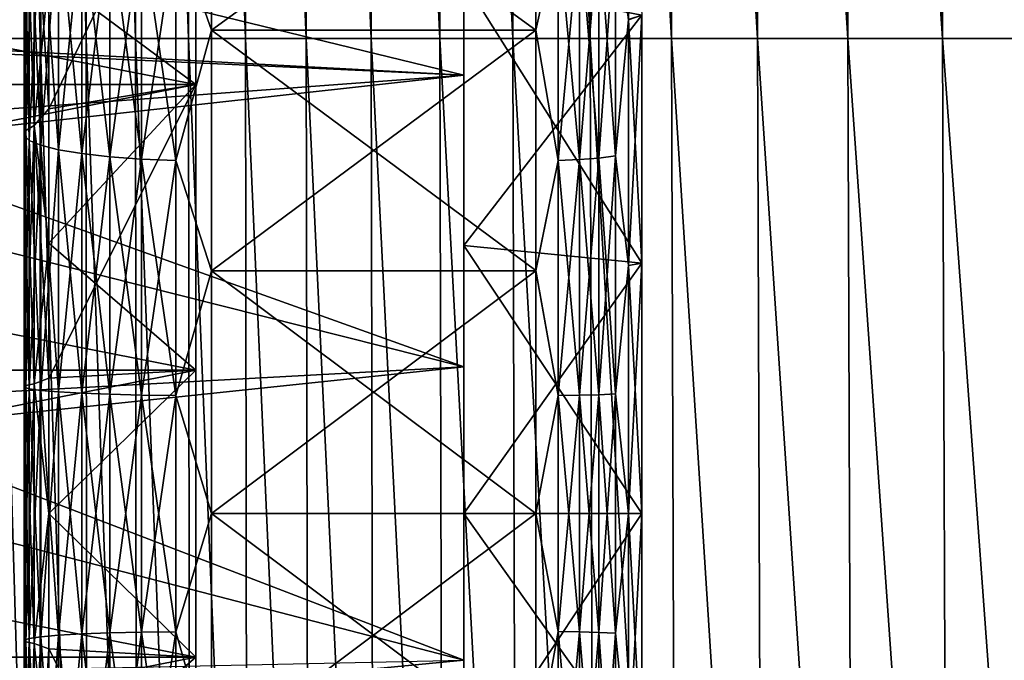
# Model space of a CAD drawing. Header units: metres. Extents: x -36 to 82, y -104 to 104.
# Tile 44 of 245: x -14.35 to -10.68, y -77.05 to -74.66. Entities that reach past the tile are written whole.
import ezdxf

# ---------------------------------------------------------------- set-up
doc = ezdxf.new("R2010")
doc.units = ezdxf.units.M
doc.layers.add('solid_FIT-SHOWER-153_SW0001', color=7, linetype='CONTINUOUS')

msp = doc.modelspace()

# ---------------------------------------------------------------- linework, layer by layer
at = {"layer": 'solid_FIT-SHOWER-153_SW0001'}
for points in [[(-14.693891, -85.322571, 16.90811), (14.69385, -85.322571, 16.90811), (14.69363, -42.661285, 16.90811)], [(-14.693668, -42.661289, 16.90811), (-14.693891, -85.322571, 16.90811), (14.69363, -42.661285, 16.90811)], [(-14.415871, -69.388969, -15.563392), (-14.27512, -74.72699, -15.538101), (-14.433475, -74.72699, -15.116318)], [(-14.415871, -69.388969, -15.563392), (-14.258373, -69.388969, -15.97456), (-14.27512, -74.72699, -15.538101)], [(-14.258373, -69.388969, -15.97456), (-14.10381, -74.72699, -15.933446), (-14.27512, -74.72699, -15.538101)], [(-14.258373, -69.388969, -15.97456), (-14.088142, -69.388969, -16.359228), (-14.10381, -74.72699, -15.933446)], [(-14.088142, -69.388969, -16.359228), (-13.919168, -74.72699, -16.303253), (-14.10381, -74.72699, -15.933446)], [(-14.088142, -69.388969, -16.359228), (-13.904785, -69.388969, -16.718342), (-13.919168, -74.72699, -16.303253)], [(-13.904785, -69.388969, -16.718342), (-13.720819, -74.72699, -16.648424), (-13.919168, -74.72699, -16.303253)], [(-13.904785, -69.388969, -16.718342), (-13.70791, -69.388969, -17.052851), (-13.720819, -74.72699, -16.648424)], [(-13.70791, -69.388969, -17.052851), (-13.508391, -74.72699, -16.96986), (-13.720819, -74.72699, -16.648424)], [(-13.70791, -69.388969, -17.052851), (-13.497123, -69.388969, -17.363703), (-13.508391, -74.72699, -16.96986)], [(-13.497123, -69.388969, -17.363703), (-13.281508, -74.72699, -17.268461), (-13.508391, -74.72699, -16.96986)], [(-13.497123, -69.388969, -17.363703), (-13.272034, -69.388969, -17.651844), (-13.281508, -74.72699, -17.268461)], [(-13.272034, -69.388969, -17.651844), (-13.039799, -74.72699, -17.545132), (-13.281508, -74.72699, -17.268461)], [(-13.272034, -69.388969, -17.651844), (-13.032249, -69.388969, -17.918222), (-13.039799, -74.72699, -17.545132)], [(-13.032249, -69.388969, -17.918222), (-12.782888, -74.72699, -17.80077), (-13.039799, -74.72699, -17.545132)], [(-13.032249, -69.388969, -17.918222), (-12.777379, -69.388969, -18.163788), (-12.782888, -74.72699, -17.80077)], [(-12.777379, -69.388969, -18.163788), (-12.510404, -74.72699, -18.036282), (-12.782888, -74.72699, -17.80077)], [(-12.777379, -69.388969, -18.163788), (-12.50703, -69.388969, -18.389484), (-12.510404, -74.72699, -18.036282)], [(-12.50703, -69.388969, -18.389484), (-12.221994, -74.72699, -18.252562), (-12.510404, -74.72699, -18.036282)], [(-12.50703, -69.388969, -18.389484), (-12.220849, -69.388969, -18.596258), (-12.221994, -74.72699, -18.252562)], [(-12.220849, -69.388969, -18.596258), (-11.917501, -74.72699, -18.450499), (-12.221994, -74.72699, -18.252562)], [(-12.220849, -69.388969, -18.596258), (-11.918656, -69.388969, -18.785013), (-11.917501, -74.72699, -18.450499)], [(-11.918656, -69.388969, -18.785013), (-11.59686, -74.72699, -18.63097), (-11.917501, -74.72699, -18.450499)], [(-11.918656, -69.388969, -18.785013), (-11.600327, -69.388969, -18.95665), (-11.59686, -74.72699, -18.63097)], [(-11.600327, -69.388969, -18.95665), (-11.260005, -74.72699, -18.794853), (-11.59686, -74.72699, -18.63097)], [(-11.600327, -69.388969, -18.95665), (-11.265735, -69.388969, -19.11207), (-11.260005, -74.72699, -18.794853)], [(-11.265735, -69.388969, -19.11207), (-10.906871, -74.72699, -18.943026), (-11.260005, -74.72699, -18.794853)], [(-11.265735, -69.388969, -19.11207), (-10.914754, -69.388969, -19.252172), (-10.906871, -74.72699, -18.943026)], [(-10.914754, -69.388969, -19.252172), (-10.537395, -74.72699, -19.076365), (-10.906871, -74.72699, -18.943026)], [(-10.914754, -69.388969, -19.252172), (-10.54726, -69.388969, -19.377853), (-10.537395, -74.72699, -19.076365)], [(-12.693747, -70.750435, 9.95946), (-12.693747, -81.277435, 10.460607), (-12.693747, -71.722557, 10.460602)], [(-12.693747, -76.500008, 10.2), (-12.693747, -81.277435, 10.460607), (-12.693747, -70.750435, 9.95946)], [(-12.693747, -75.499863, 10.150775), (-12.693747, -76.500008, 10.2), (-12.693747, -70.750435, 9.95946)], [(-12.693747, -74.510429, 10.003991), (-12.693747, -75.499863, 10.150775), (-12.693747, -70.750435, 9.95946)], [(-12.693747, -71.722557, 10.460602), (-12.693747, -81.277435, 10.460607), (-12.693747, -80.261436, 10.867451)], [(-12.693747, -71.722557, 10.460602), (-12.693747, -80.261436, 10.867451), (-12.693747, -72.738548, 10.867447)], [(-12.693747, -81.277443, -10.460602), (-12.693747, -71.722565, -10.460607), (-12.693747, -72.738564, -10.867451)], [(-12.693747, -82.249565, -9.95946), (-12.693747, -71.722565, -10.460607), (-12.693747, -81.277443, -10.460602)], [(-12.693747, -76.499992, -10.2), (-12.693747, -71.722565, -10.460607), (-12.693747, -82.249565, -9.95946)], [(-12.693747, -75.499847, -10.150774), (-12.693747, -74.510414, -10.003988), (-12.693747, -71.722565, -10.460607)], [(-12.693747, -76.499992, -10.2), (-12.693747, -75.499847, -10.150774), (-12.693747, -71.722565, -10.460607)], [(-12.693747, -72.738548, 10.867447), (-12.693747, -80.261436, 10.867451), (-12.693747, -79.210709, 11.175907)], [(-12.693747, -72.738548, 10.867447), (-12.693747, -79.210709, 11.175907), (-12.693747, -73.789276, 11.175904)], [(-12.693747, -80.261452, -10.867447), (-12.693747, -72.738564, -10.867451), (-12.693747, -73.789291, -11.175907)], [(-12.693747, -81.277443, -10.460602), (-12.693747, -72.738564, -10.867451), (-12.693747, -80.261452, -10.867447)], [(-12.127429, -74.288025, -9.117874), (-12.078277, -73.756966, -9.043134), (-12.078277, -74.656548, -9.268451)], [(-12.078277, -74.656548, -9.268451), (-12.078277, -73.756966, -9.043134), (-12.029036, -74.639755, -9.352071)], [(-12.693747, -73.789276, 11.175904), (-12.693747, -74.863312, 11.382843), (-15.695884, -74.132462, 11.253655)], [(-15.242469, -74.004166, -11.225899), (-15.22063, -74.727791, -11.362626), (-12.693747, -73.789291, -11.175907)], [(-15.22063, -74.727791, -11.362626), (-12.693747, -74.863319, -11.382845), (-12.693747, -73.789291, -11.175907)], [(-12.693747, -73.789276, 11.175904), (-12.693747, -79.210709, 11.175907), (-12.693747, -78.136681, 11.382845)], [(-12.693747, -73.789276, 11.175904), (-12.693747, -78.136681, 11.382845), (-12.693747, -74.863312, 11.382843)], [(-12.693747, -79.210724, -11.175904), (-12.693747, -73.789291, -11.175907), (-12.693747, -74.863319, -11.382845)], [(-12.693747, -80.261452, -10.867447), (-12.693747, -73.789291, -11.175907), (-12.693747, -79.210724, -11.175904)], [(-13.768488, -74.316246, -9.001551), (-13.636012, -73.814865, -8.851698), (-13.636012, -74.695412, -9.072264)], [(-13.768488, -74.316246, 9.001551), (-13.636012, -74.695412, 9.072264), (-13.636012, -73.814865, 8.851698)], [(-12.424686, -74.695282, 9.072238), (-12.424686, -73.814751, 8.851662), (-13.636012, -73.814865, 8.851698)], [(-13.636012, -74.695412, -9.072264), (-13.636012, -73.814865, -8.851698), (-12.424686, -73.815041, -8.851751)], [(-12.424686, -74.695282, 9.072238), (-13.636012, -73.814865, 8.851698), (-13.636012, -74.695412, 9.072264)], [(-13.636012, -74.695412, -9.072264), (-12.424686, -73.815041, -8.851751), (-12.424686, -74.695587, -9.072297)], [(-12.341768, -74.317184, 8.997701), (-12.424686, -73.814751, 8.851662), (-12.424686, -74.695282, 9.072238)], [(-12.341768, -74.317184, -8.997701), (-12.424686, -74.695587, -9.072297), (-12.424686, -73.815041, -8.851751)], [(-19.116396, -73.848152, -10.932987), (-13.693747, -73.848152, -10.932987), (-13.693747, -74.898781, -11.135466)], [(-19.116396, -74.898781, -11.135466), (-19.116396, -73.848152, -10.932987), (-13.693747, -74.898781, -11.135466)], [(-19.116396, -74.898781, 11.135466), (-13.693747, -74.898781, 11.135466), (-13.693747, -73.848152, 10.932987)], [(-19.116396, -73.848152, 10.932987), (-19.116396, -74.898781, 11.135466), (-13.693747, -73.848152, 10.932987)], [(-13.693747, -73.848152, 10.932987), (-13.693747, -74.898781, 11.135466), (-14.242229, -74.49057, 10.102088)], [(-13.693747, -73.848152, -10.932987), (-14.242229, -74.49057, -10.102088), (-14.242229, -74.988678, -10.188519)], [(-13.693747, -74.898781, -11.135466), (-13.693747, -73.848152, -10.932987), (-14.242229, -74.988678, -10.188519)], [(-14.297119, -74.099953, 9.89312), (-14.297119, -75.051224, 10.076462), (-14.328734, -74.130463, 9.767363)], [(-14.297119, -74.099953, -9.89312), (-14.328734, -74.130463, -9.767363), (-14.328734, -75.069641, -9.948374)], [(-14.297119, -75.051224, -10.076462), (-14.297119, -74.099953, -9.89312), (-14.328734, -75.069641, -9.948374)], [(-14.242229, -74.988678, 10.188519), (-14.297119, -75.051224, 10.076462), (-14.297119, -74.099953, 9.89312)], [(-14.242229, -74.49057, 10.102088), (-14.242229, -74.988678, 10.188519), (-14.297119, -74.099953, 9.89312)], [(-14.242229, -74.49057, -10.102088), (-14.297119, -74.099953, -9.89312), (-14.297119, -75.051224, -10.076462)], [(-12.693747, -74.863312, 11.382843), (-15.695909, -74.725471, 11.362265), (-15.695884, -74.132462, 11.253655)], [(-14.328734, -74.130463, 9.767363), (-14.328734, -75.069641, 9.948374), (-14.335262, -74.161835, 9.638062)], [(-14.328734, -74.130463, -9.767363), (-14.335262, -74.161835, -9.638062), (-14.335262, -75.088577, -9.816677)], [(-14.328734, -75.069641, -9.948374), (-14.328734, -74.130463, -9.767363), (-14.335262, -75.088577, -9.816677)], [(-14.297119, -75.051224, 10.076462), (-14.328734, -75.069641, 9.948374), (-14.328734, -74.130463, 9.767363)], [(-14.335262, -74.161835, 9.638062), (-14.335262, -75.088577, 9.816677), (-14.316468, -74.192924, 9.509901)], [(-14.328734, -75.069641, 9.948374), (-14.335262, -75.088577, 9.816677), (-14.335262, -74.161835, 9.638062)], [(-14.335262, -74.161835, -9.638062), (-14.316468, -74.192924, -9.509901), (-14.316468, -75.107346, -9.686141)], [(-14.335262, -75.088577, -9.816677), (-14.335262, -74.161835, -9.638062), (-14.316468, -75.107346, -9.686141)], [(-14.335262, -75.088577, 9.816677), (-14.316468, -75.107346, 9.686141), (-14.316468, -74.192924, 9.509901)], [(-14.316468, -74.192924, 9.509901), (-14.316468, -75.107346, 9.686141), (-14.27303, -74.22261, 9.387521)], [(-14.316468, -74.192924, -9.509901), (-14.27303, -74.22261, -9.387521), (-14.27303, -75.125267, -9.561493)], [(-14.316468, -75.107346, -9.686141), (-14.316468, -74.192924, -9.509901), (-14.27303, -75.125267, -9.561493)], [(-14.316468, -75.107346, 9.686141), (-14.27303, -75.125267, 9.561493), (-14.27303, -74.22261, 9.387521)], [(-14.27303, -74.22261, 9.387521), (-14.27303, -75.125267, 9.561493), (-14.206524, -74.249825, 9.275353)], [(-14.27303, -74.22261, -9.387521), (-14.206524, -74.249825, -9.275353), (-14.206524, -75.141693, -9.447247)], [(-14.27303, -75.125267, -9.561493), (-14.27303, -74.22261, -9.387521), (-14.206524, -75.141693, -9.447247)], [(-14.27303, -75.125267, 9.561493), (-14.206524, -75.141693, 9.447247), (-14.206524, -74.249825, 9.275353)], [(-14.206524, -74.249825, 9.275353), (-14.206524, -75.141693, 9.447247), (-14.119356, -74.273575, 9.17746)], [(-14.206524, -74.249825, -9.275353), (-14.119356, -74.273575, -9.17746), (-14.119356, -75.156029, -9.347539)], [(-14.206524, -75.141693, -9.447247), (-14.206524, -74.249825, -9.275353), (-14.119356, -75.156029, -9.347539)], [(-14.206524, -75.141693, 9.447247), (-14.119356, -75.156029, 9.347539), (-14.119356, -74.273575, 9.17746)], [(-14.119356, -74.273575, 9.17746), (-14.119356, -75.156029, 9.347539), (-14.014685, -74.292999, 9.097387)], [(-14.119356, -74.273575, -9.17746), (-14.014685, -74.292999, -9.097387), (-14.014685, -75.167755, -9.265983)], [(-14.119356, -75.156029, -9.347539), (-14.119356, -74.273575, -9.17746), (-14.014685, -75.167755, -9.265983)], [(-12.127429, -74.288025, -9.117874), (-12.127429, -75.164749, -9.286849), (-12.18964, -74.301231, -9.063449)], [(-12.127429, -74.288025, 9.117874), (-12.18964, -74.301231, 9.063449), (-12.18964, -75.172722, 9.231415)], [(-12.127429, -75.164749, 9.286849), (-12.127429, -74.288025, 9.117874), (-12.18964, -75.172722, 9.231415)], [(-12.127429, -74.288025, -9.117874), (-12.078277, -74.656548, -9.268451), (-12.127429, -75.164749, -9.286849)], [(-12.078277, -74.656281, 9.268397), (-12.127429, -74.288025, 9.117874), (-12.127429, -75.164749, 9.286849)], [(-14.119356, -75.156029, 9.347539), (-14.014685, -75.167755, 9.265983), (-14.014685, -74.292999, 9.097387)], [(-14.014685, -74.292999, 9.097387), (-14.014685, -75.167755, 9.265983), (-13.896299, -74.307396, 9.038034)], [(-14.014685, -74.292999, -9.097387), (-13.896299, -74.307396, -9.038034), (-13.896299, -75.176445, -9.205529)], [(-14.014685, -75.167755, -9.265983), (-14.014685, -74.292999, -9.097387), (-13.896299, -75.176445, -9.205529)], [(-14.014685, -75.167755, 9.265983), (-13.896299, -75.176445, 9.205529), (-13.896299, -74.307396, 9.038034)], [(-13.896299, -74.307396, 9.038034), (-13.896299, -75.176445, 9.205529), (-13.768488, -74.316246, 9.001551)], [(-13.896299, -74.307396, -9.038034), (-13.768488, -74.316246, -9.001551), (-13.768488, -75.181786, -9.168369)], [(-13.896299, -75.176445, -9.205529), (-13.896299, -74.307396, -9.038034), (-13.768488, -75.181786, -9.168369)], [(-13.896299, -75.176445, 9.205529), (-13.768488, -75.181786, 9.168369), (-13.768488, -74.316246, 9.001551)], [(-13.768488, -75.181786, -9.168369), (-13.768488, -74.316246, -9.001551), (-13.636012, -74.695412, -9.072264)], [(-13.768488, -74.316246, 9.001551), (-13.768488, -75.181786, 9.168369), (-13.636012, -74.695412, 9.072264)], [(-12.341768, -74.317184, -8.997701), (-12.341768, -75.18235, -9.164449), (-12.424686, -74.695587, -9.072297)], [(-12.341768, -75.18235, 9.164449), (-12.341768, -74.317184, 8.997701), (-12.424686, -74.695282, 9.072238)], [(-12.262145, -74.311096, -9.022798), (-12.262145, -75.178673, -9.190011), (-12.341768, -74.317184, -8.997701)], [(-12.262145, -74.311096, 9.022798), (-12.341768, -74.317184, 8.997701), (-12.341768, -75.18235, 9.164449)], [(-12.262145, -75.178673, 9.190011), (-12.262145, -74.311096, 9.022798), (-12.341768, -75.18235, 9.164449)], [(-12.262145, -75.178673, -9.190011), (-12.341768, -75.18235, -9.164449), (-12.341768, -74.317184, -8.997701)], [(-12.18964, -74.301231, -9.063449), (-12.18964, -75.172722, -9.231415), (-12.262145, -74.311096, -9.022798)], [(-12.18964, -74.301231, 9.063449), (-12.262145, -74.311096, 9.022798), (-12.262145, -75.178673, 9.190011)], [(-12.18964, -75.172722, 9.231415), (-12.18964, -74.301231, 9.063449), (-12.262145, -75.178673, 9.190011)], [(-12.18964, -75.172722, -9.231415), (-12.262145, -75.178673, -9.190011), (-12.262145, -74.311096, -9.022798)], [(-12.127429, -75.164749, -9.286849), (-12.18964, -75.172722, -9.231415), (-12.18964, -74.301231, -9.063449)], [(-14.242229, -74.988678, -10.188519), (-14.242229, -74.49057, -10.102088), (-14.297119, -75.051224, -10.076462)], [(-13.693747, -74.898781, 11.135466), (-14.242229, -74.988678, 10.188519), (-14.242229, -74.49057, 10.102088)], [(-12.029036, -74.639755, -9.352071), (-12.693747, -74.510414, -10.003988), (-12.693747, -75.499847, -10.150774)], [(-12.029036, -75.565376, 9.489373), (-12.693747, -75.499863, 10.150775), (-12.693747, -74.510429, 10.003991)], [(-12.029036, -74.639755, 9.352071), (-12.029036, -75.565376, 9.489373), (-12.693747, -74.510429, 10.003991)], [(-12.029036, -75.565376, -9.489373), (-12.029036, -74.639755, -9.352071), (-12.693747, -75.499847, -10.150774)], [(-12.078277, -75.573608, 9.404483), (-12.078277, -74.656281, 9.268397), (-12.127429, -75.164749, 9.286849)], [(-12.078277, -74.656548, -9.268451), (-12.029036, -74.639755, -9.352071), (-12.029036, -75.565376, -9.489373)], [(-12.078277, -75.573608, 9.404483), (-12.029036, -75.565376, 9.489373), (-12.029036, -74.639755, 9.352071)], [(-12.078277, -75.573608, 9.404483), (-12.029036, -74.639755, 9.352071), (-12.078277, -74.656281, 9.268397)], [(-12.127429, -75.164749, -9.286849), (-12.078277, -74.656548, -9.268451), (-12.078277, -75.573883, -9.40451)], [(-12.078277, -75.573883, -9.40451), (-12.078277, -74.656548, -9.268451), (-12.029036, -75.565376, -9.489373)], [(-12.693747, -74.863312, 11.382843), (-15.695935, -75.196152, 11.425847), (-15.695909, -74.725471, 11.362265)], [(-15.22063, -74.727791, -11.362626), (-15.212485, -75.049995, -11.40822), (-12.693747, -74.863319, -11.382845)], [(-14.433475, -74.72699, -15.116318), (-14.273381, -80.06501, -15.136359), (-14.433037, -80.06501, -14.709939)], [(-14.433475, -74.72699, -15.116318), (-14.27512, -74.72699, -15.538101), (-14.273381, -80.06501, -15.136359)], [(-14.27512, -74.72699, -15.538101), (-14.100663, -80.06501, -15.53681), (-14.273381, -80.06501, -15.136359)], [(-14.27512, -74.72699, -15.538101), (-14.10381, -74.72699, -15.933446), (-14.100663, -80.06501, -15.53681)], [(-14.10381, -74.72699, -15.933446), (-13.914526, -80.06501, -15.912128), (-14.100663, -80.06501, -15.53681)], [(-14.10381, -74.72699, -15.933446), (-13.919168, -74.72699, -16.303253), (-13.914526, -80.06501, -15.912128)], [(-13.919168, -74.72699, -16.303253), (-13.714619, -80.06501, -16.263159), (-13.914526, -80.06501, -15.912128)], [(-13.919168, -74.72699, -16.303253), (-13.720819, -74.72699, -16.648424), (-13.714619, -80.06501, -16.263159)], [(-13.768488, -75.181786, -9.168369), (-13.636012, -74.695412, -9.072264), (-13.636012, -75.593338, -9.205459)], [(-13.768488, -75.181786, 9.168369), (-13.636012, -75.593338, 9.205459), (-13.636012, -74.695412, 9.072264)], [(-13.720819, -74.72699, -16.648424), (-13.500591, -80.06501, -16.590742), (-13.714619, -80.06501, -16.263159)], [(-13.720819, -74.72699, -16.648424), (-13.508391, -74.72699, -16.96986), (-13.500591, -80.06501, -16.590742)], [(-12.424686, -75.593201, 9.205444), (-12.424686, -74.695282, 9.072238), (-13.636012, -74.695412, 9.072264)], [(-13.636012, -75.593338, -9.205459), (-13.636012, -74.695412, -9.072264), (-12.424686, -74.695587, -9.072297)], [(-12.424686, -75.593201, 9.205444), (-13.636012, -74.695412, 9.072264), (-13.636012, -75.593338, 9.205459)], [(-13.636012, -75.593338, -9.205459), (-12.424686, -74.695587, -9.072297), (-12.424686, -75.593506, -9.205475)], [(-13.508391, -74.72699, -16.96986), (-13.272095, -80.06501, -16.895723), (-13.500591, -80.06501, -16.590742)], [(-13.508391, -74.72699, -16.96986), (-13.281508, -74.72699, -17.268461), (-13.272095, -80.06501, -16.895723)], [(-13.281508, -74.72699, -17.268461), (-13.028778, -80.06501, -17.178944), (-13.272095, -80.06501, -16.895723)], [(-13.281508, -74.72699, -17.268461), (-13.039799, -74.72699, -17.545132), (-13.028778, -80.06501, -17.178944)], [(-13.039799, -74.72699, -17.545132), (-12.770292, -80.06501, -17.441248), (-13.028778, -80.06501, -17.178944)], [(-13.039799, -74.72699, -17.545132), (-12.782888, -74.72699, -17.80077), (-12.770292, -80.06501, -17.441248)], [(-12.782888, -74.72699, -17.80077), (-12.496286, -80.06501, -17.683477), (-12.770292, -80.06501, -17.441248)], [(-12.782888, -74.72699, -17.80077), (-12.510404, -74.72699, -18.036282), (-12.496286, -80.06501, -17.683477)], [(-12.510404, -74.72699, -18.036282), (-12.206429, -80.06501, -17.906477), (-12.496286, -80.06501, -17.683477)], [(-12.510404, -74.72699, -18.036282), (-12.221994, -74.72699, -18.252562), (-12.206429, -80.06501, -17.906477)], [(-12.341768, -75.18235, 9.164449), (-12.424686, -74.695282, 9.072238), (-12.424686, -75.593201, 9.205444)], [(-12.341768, -75.18235, -9.164449), (-12.424686, -75.593506, -9.205475), (-12.424686, -74.695587, -9.072297)], [(-12.221994, -74.72699, -18.252562), (-11.90058, -80.06501, -18.111088), (-12.206429, -80.06501, -17.906477)], [(-12.221994, -74.72699, -18.252562), (-11.917501, -74.72699, -18.450499), (-11.90058, -80.06501, -18.111088)], [(-11.917501, -74.72699, -18.450499), (-11.578734, -80.06501, -18.298151), (-11.90058, -80.06501, -18.111088)], [(-11.917501, -74.72699, -18.450499), (-11.59686, -74.72699, -18.63097), (-11.578734, -80.06501, -18.298151)], [(-11.59686, -74.72699, -18.63097), (-11.240885, -80.06501, -18.468513), (-11.578734, -80.06501, -18.298151)], [(-11.59686, -74.72699, -18.63097), (-11.260005, -74.72699, -18.794853), (-11.240885, -80.06501, -18.468513)], [(-11.260005, -74.72699, -18.794853), (-10.887024, -80.06501, -18.623014), (-11.240885, -80.06501, -18.468513)], [(-11.260005, -74.72699, -18.794853), (-10.906871, -74.72699, -18.943026), (-10.887024, -80.06501, -18.623014)], [(-10.906871, -74.72699, -18.943026), (-10.517146, -80.06501, -18.762497), (-10.887024, -80.06501, -18.623014)], [(-10.906871, -74.72699, -18.943026), (-10.537395, -74.72699, -19.076365), (-10.517146, -80.06501, -18.762497)], [(-12.693747, -74.863312, 11.382843), (-12.693747, -75.952377, 11.486929), (-15.695935, -75.196152, 11.425847)], [(-15.212485, -75.049995, -11.40822), (-12.693747, -75.952385, -11.48693), (-12.693747, -74.863319, -11.382845)], [(-12.693747, -74.863312, 11.382843), (-12.693747, -78.136681, 11.382845), (-12.693747, -77.047615, 11.48693)], [(-12.693747, -74.863312, 11.382843), (-12.693747, -77.047615, 11.48693), (-12.693747, -75.952377, 11.486929)], [(-12.693747, -78.136688, -11.382843), (-12.693747, -74.863319, -11.382845), (-12.693747, -75.952385, -11.48693)], [(-12.693747, -79.210724, -11.175904), (-12.693747, -74.863319, -11.382845), (-12.693747, -78.136688, -11.382843)], [(-19.116396, -74.898781, -11.135466), (-13.693747, -74.898781, -11.135466), (-13.693747, -75.964584, -11.237252)], [(-19.116396, -75.964584, -11.237252), (-19.116396, -74.898781, -11.135466), (-13.693747, -75.964584, -11.237252)], [(-19.116396, -75.964584, 11.237252), (-13.693747, -75.964584, 11.237252), (-13.693747, -74.898781, 11.135466)], [(-19.116396, -74.898781, 11.135466), (-19.116396, -75.964584, 11.237252), (-13.693747, -74.898781, 11.135466)], [(-13.693747, -74.898781, 11.135466), (-14.242229, -75.490425, 10.250402), (-14.242229, -74.988678, 10.188519)], [(-13.693747, -74.898781, 11.135466), (-13.693747, -75.964584, 11.237252), (-14.242229, -75.490425, 10.250402)], [(-13.693747, -74.898781, -11.135466), (-14.242229, -74.988678, -10.188519), (-14.242229, -75.490425, -10.250402)], [(-13.693747, -74.898781, -11.135466), (-14.242229, -75.490425, -10.250402), (-14.242229, -75.994606, -10.287593)], [(-13.693747, -75.964584, -11.237252), (-13.693747, -74.898781, -11.135466), (-14.242229, -75.994606, -10.287593)], [(-14.242229, -74.988678, 10.188519), (-14.242229, -75.490425, 10.250402), (-14.297119, -75.051224, 10.076462)], [(-14.242229, -75.490425, -10.250402), (-14.242229, -74.988678, -10.188519), (-14.297119, -75.051224, -10.076462)], [(-15.212485, -75.049995, -11.40822), (-15.192726, -76.087746, -11.492608), (-12.693747, -75.952385, -11.48693)], [(-14.297119, -75.051224, 10.076462), (-14.297119, -76.01561, 10.16855), (-14.328734, -75.069641, 9.948374)], [(-14.297119, -75.051224, -10.076462), (-14.328734, -75.069641, -9.948374), (-14.328734, -76.021767, -10.039291)], [(-14.297119, -76.01561, -10.16855), (-14.297119, -75.051224, -10.076462), (-14.328734, -76.021767, -10.039291)], [(-14.242229, -75.994606, 10.287593), (-14.297119, -76.01561, 10.16855), (-14.297119, -75.051224, 10.076462)], [(-14.242229, -75.490425, 10.250402), (-14.242229, -75.994606, 10.287593), (-14.297119, -75.051224, 10.076462)], [(-14.242229, -75.490425, -10.250402), (-14.297119, -75.051224, -10.076462), (-14.297119, -76.01561, -10.16855)], [(-14.328734, -75.069641, 9.948374), (-14.328734, -76.021767, 10.039291), (-14.335262, -75.088577, 9.816677)], [(-14.328734, -75.069641, -9.948374), (-14.335262, -75.088577, -9.816677), (-14.335262, -76.028099, -9.906391)], [(-14.328734, -76.021767, -10.039291), (-14.328734, -75.069641, -9.948374), (-14.335262, -76.028099, -9.906391)], [(-14.335262, -75.088577, 9.816677), (-14.335262, -76.028099, 9.906391), (-14.316468, -75.107346, 9.686141)], [(-14.328734, -76.021767, 10.039291), (-14.335262, -76.028099, 9.906391), (-14.335262, -75.088577, 9.816677)], [(-14.335262, -75.088577, -9.816677), (-14.316468, -75.107346, -9.686141), (-14.316468, -76.034378, -9.774662)], [(-14.335262, -76.028099, -9.906391), (-14.335262, -75.088577, -9.816677), (-14.316468, -76.034378, -9.774662)], [(-14.297119, -76.01561, 10.16855), (-14.328734, -76.021767, 10.039291), (-14.328734, -75.069641, 9.948374)], [(-14.335262, -76.028099, 9.906391), (-14.316468, -76.034378, 9.774662), (-14.316468, -75.107346, 9.686141)], [(-14.316468, -75.107346, 9.686141), (-14.316468, -76.034378, 9.774662), (-14.27303, -75.125267, 9.561493)], [(-14.316468, -75.107346, -9.686141), (-14.27303, -75.125267, -9.561493), (-14.27303, -76.040367, -9.648874)], [(-14.316468, -76.034378, -9.774662), (-14.316468, -75.107346, -9.686141), (-14.27303, -76.040367, -9.648874)], [(-14.316468, -76.034378, 9.774662), (-14.27303, -76.040367, 9.648874), (-14.27303, -75.125267, 9.561493)], [(-14.27303, -75.125267, 9.561493), (-14.27303, -76.040367, 9.648874), (-14.206524, -75.141693, 9.447247)], [(-14.27303, -75.125267, -9.561493), (-14.206524, -75.141693, -9.447247), (-14.206524, -76.04586, -9.533584)], [(-14.27303, -76.040367, -9.648874), (-14.27303, -75.125267, -9.561493), (-14.206524, -76.04586, -9.533584)], [(-14.27303, -76.040367, 9.648874), (-14.206524, -76.04586, 9.533584), (-14.206524, -75.141693, 9.447247)], [(-14.206524, -75.141693, 9.447247), (-14.206524, -76.04586, 9.533584), (-14.119356, -75.156029, 9.347539)], [(-14.206524, -75.141693, -9.447247), (-14.119356, -75.156029, -9.347539), (-14.119356, -76.050652, -9.432965)], [(-14.206524, -76.04586, -9.533584), (-14.206524, -75.141693, -9.447247), (-14.119356, -76.050652, -9.432965)], [(-14.206524, -76.04586, 9.533584), (-14.119356, -76.050652, 9.432965), (-14.119356, -75.156029, 9.347539)], [(-14.119356, -75.156029, 9.347539), (-14.119356, -76.050652, 9.432965), (-14.014685, -75.167755, 9.265983)], [(-14.119356, -75.156029, -9.347539), (-14.014685, -75.167755, -9.265983), (-14.014685, -76.054573, -9.350663)], [(-14.119356, -76.050652, -9.432965), (-14.119356, -75.156029, -9.347539), (-14.014685, -76.054573, -9.350663)], [(-14.119356, -76.050652, 9.432965), (-14.014685, -76.054573, 9.350663), (-14.014685, -75.167755, 9.265983)], [(-14.014685, -75.167755, 9.265983), (-14.014685, -76.054573, 9.350663), (-13.896299, -75.176445, 9.205529)], [(-14.014685, -75.167755, -9.265983), (-13.896299, -75.176445, -9.205529), (-13.896299, -76.05748, -9.289658)], [(-14.014685, -76.054573, -9.350663), (-14.014685, -75.167755, -9.265983), (-13.896299, -76.05748, -9.289658)], [(-12.127429, -75.164749, -9.286849), (-12.127429, -76.053574, -9.37172), (-12.18964, -75.172722, -9.231415)], [(-12.127429, -75.164749, 9.286849), (-12.18964, -75.172722, 9.231415), (-12.18964, -76.056236, 9.315781)], [(-12.127429, -76.053574, 9.37172), (-12.127429, -75.164749, 9.286849), (-12.18964, -76.056236, 9.315781)], [(-12.127429, -75.164749, -9.286849), (-12.078277, -75.573883, -9.40451), (-12.127429, -76.053574, -9.37172)], [(-12.078277, -75.573608, 9.404483), (-12.127429, -75.164749, 9.286849), (-12.127429, -76.053574, 9.37172)], [(-12.693747, -75.952377, 11.486929), (-15.696015, -76.268814, 11.497676), (-15.695935, -75.196152, 11.425847)], [(-14.014685, -76.054573, 9.350663), (-13.896299, -76.05748, 9.289658), (-13.896299, -75.176445, 9.205529)], [(-13.896299, -75.176445, 9.205529), (-13.896299, -76.05748, 9.289658), (-13.768488, -75.181786, 9.168369)], [(-13.896299, -75.176445, -9.205529), (-13.768488, -75.181786, -9.168369), (-13.768488, -76.059265, -9.252158)], [(-13.896299, -76.05748, -9.289658), (-13.896299, -75.176445, -9.205529), (-13.768488, -76.059265, -9.252158)], [(-13.896299, -76.05748, 9.289658), (-13.768488, -76.059265, 9.252158), (-13.768488, -75.181786, 9.168369)], [(-13.768488, -76.059265, -9.252158), (-13.768488, -75.181786, -9.168369), (-13.636012, -75.593338, -9.205459)], [(-13.768488, -75.181786, 9.168369), (-13.768488, -76.059265, 9.252158), (-13.636012, -75.593338, 9.205459)], [(-12.341768, -75.18235, -9.164449), (-12.341768, -76.059456, -9.248201), (-12.424686, -75.593506, -9.205475)], [(-12.341768, -76.059456, 9.248201), (-12.341768, -75.18235, 9.164449), (-12.424686, -75.593201, 9.205444)], [(-12.262145, -75.178673, -9.190011), (-12.262145, -76.058228, -9.273997), (-12.341768, -75.18235, -9.164449)], [(-12.262145, -75.178673, 9.190011), (-12.341768, -75.18235, 9.164449), (-12.341768, -76.059456, 9.248201)], [(-12.262145, -76.058228, 9.273997), (-12.262145, -75.178673, 9.190011), (-12.341768, -76.059456, 9.248201)], [(-12.262145, -76.058228, -9.273997), (-12.341768, -76.059456, -9.248201), (-12.341768, -75.18235, -9.164449)], [(-12.18964, -75.172722, -9.231415), (-12.18964, -76.056236, -9.315781), (-12.262145, -75.178673, -9.190011)], [(-12.18964, -75.172722, 9.231415), (-12.262145, -75.178673, 9.190011), (-12.262145, -76.058228, 9.273997)], [(-12.18964, -76.056236, 9.315781), (-12.18964, -75.172722, 9.231415), (-12.262145, -76.058228, 9.273997)], [(-12.18964, -76.056236, -9.315781), (-12.262145, -76.058228, -9.273997), (-12.262145, -75.178673, -9.190011)], [(-12.127429, -76.053574, -9.37172), (-12.18964, -76.056236, -9.315781), (-12.18964, -75.172722, -9.231415)], [(-14.242229, -75.994606, -10.287593), (-14.242229, -75.490425, -10.250402), (-14.297119, -76.01561, -10.16855)], [(-13.693747, -75.964584, 11.237252), (-14.242229, -75.994606, 10.287593), (-14.242229, -75.490425, 10.250402)], [(-12.029036, -75.565376, -9.489373), (-12.693747, -75.499847, -10.150774), (-12.693747, -76.499992, -10.2)], [(-12.029036, -76.5, 9.535289), (-12.693747, -76.500008, 10.2), (-12.693747, -75.499863, 10.150775)], [(-12.029036, -75.565376, 9.489373), (-12.029036, -76.5, 9.535289), (-12.693747, -75.499863, 10.150775)], [(-12.029036, -76.5, -9.535289), (-12.029036, -75.565376, -9.489373), (-12.693747, -76.499992, -10.2)], [(-12.078277, -76.499863, 9.45), (-12.078277, -75.573608, 9.404483), (-12.127429, -76.053574, 9.37172)], [(-12.127429, -76.053574, -9.37172), (-12.078277, -75.573883, -9.40451), (-12.078277, -76.500137, -9.45)], [(-12.078277, -75.573883, -9.40451), (-12.029036, -75.565376, -9.489373), (-12.029036, -76.5, -9.535289)], [(-12.078277, -76.499863, 9.45), (-12.029036, -76.5, 9.535289), (-12.029036, -75.565376, 9.489373)], [(-12.078277, -76.499863, 9.45), (-12.029036, -75.565376, 9.489373), (-12.078277, -75.573608, 9.404483)], [(-12.078277, -76.500137, -9.45), (-12.078277, -75.573883, -9.40451), (-12.029036, -76.5, -9.535289)], [(-13.768488, -76.059265, -9.252158), (-13.636012, -75.593338, -9.205459), (-13.636012, -76.5, -9.25)], [(-13.768488, -76.059265, 9.252158), (-13.636012, -76.5, 9.25), (-13.636012, -75.593338, 9.205459)], [(-12.424686, -76.499847, 9.25), (-12.424686, -75.593201, 9.205444), (-13.636012, -75.593338, 9.205459)], [(-13.636012, -76.5, -9.25), (-13.636012, -75.593338, -9.205459), (-12.424686, -75.593506, -9.205475)], [(-12.424686, -76.499847, 9.25), (-13.636012, -75.593338, 9.205459), (-13.636012, -76.5, 9.25)], [(-13.636012, -76.5, -9.25), (-12.424686, -75.593506, -9.205475), (-12.424686, -76.500153, -9.25)], [(-12.341768, -76.059456, 9.248201), (-12.424686, -75.593201, 9.205444), (-12.424686, -76.499847, 9.25)], [(-12.341768, -76.059456, -9.248201), (-12.424686, -76.500153, -9.25), (-12.424686, -75.593506, -9.205475)], [(-19.116396, -75.964584, -11.237252), (-13.693747, -75.964584, -11.237252), (-13.693747, -77.035416, -11.237252)], [(-19.116396, -77.035416, -11.237252), (-19.116396, -75.964584, -11.237252), (-13.693747, -77.035416, -11.237252)], [(-19.116396, -77.035416, 11.237252), (-13.693747, -77.035416, 11.237252), (-13.693747, -75.964584, 11.237252)], [(-19.116396, -75.964584, 11.237252), (-19.116396, -77.035416, 11.237252), (-13.693747, -75.964584, 11.237252)], [(-12.693747, -75.952377, 11.486929), (-12.693747, -77.047615, 11.48693), (-15.696015, -76.268814, 11.497676)], [(-15.192726, -76.087746, -11.492608), (-12.693747, -77.047623, -11.486929), (-12.693747, -75.952385, -11.48693)], [(-13.693747, -75.964584, 11.237252), (-14.242229, -76.5, 10.3), (-14.242229, -75.994606, 10.287593)], [(-13.693747, -75.964584, 11.237252), (-13.693747, -77.035416, 11.237252), (-14.242229, -76.5, 10.3)], [(-13.693747, -75.964584, -11.237252), (-14.242229, -75.994606, -10.287593), (-14.242229, -76.5, -10.3)], [(-13.693747, -77.035416, -11.237252), (-13.693747, -75.964584, -11.237252), (-14.242229, -76.5, -10.3)], [(-12.693747, -78.136688, -11.382843), (-12.693747, -75.952385, -11.48693), (-12.693747, -77.047623, -11.486929)], [(-14.297119, -76.01561, 10.16855), (-14.297119, -76.98439, 10.16855), (-14.328734, -76.021767, 10.039291)], [(-14.297119, -76.01561, -10.16855), (-14.328734, -76.021767, -10.039291), (-14.328734, -76.978233, -10.039291)], [(-14.297119, -76.98439, -10.16855), (-14.297119, -76.01561, -10.16855), (-14.328734, -76.978233, -10.039291)], [(-14.242229, -75.994606, 10.287593), (-14.242229, -76.5, 10.3), (-14.297119, -76.01561, 10.16855)], [(-14.242229, -76.5, -10.3), (-14.242229, -75.994606, -10.287593), (-14.297119, -76.01561, -10.16855)], [(-14.242229, -76.5, 10.3), (-14.297119, -76.98439, 10.16855), (-14.297119, -76.01561, 10.16855)], [(-14.242229, -76.5, -10.3), (-14.297119, -76.01561, -10.16855), (-14.297119, -76.98439, -10.16855)], [(-14.328734, -76.021767, 10.039291), (-14.328734, -76.978233, 10.039291), (-14.335262, -76.028099, 9.906391)], [(-14.328734, -76.021767, -10.039291), (-14.335262, -76.028099, -9.906391), (-14.335262, -76.971901, -9.906391)], [(-14.328734, -76.978233, -10.039291), (-14.328734, -76.021767, -10.039291), (-14.335262, -76.971901, -9.906391)], [(-14.335262, -76.028099, 9.906391), (-14.335262, -76.971901, 9.906391), (-14.316468, -76.034378, 9.774662)], [(-14.328734, -76.978233, 10.039291), (-14.335262, -76.971901, 9.906391), (-14.335262, -76.028099, 9.906391)], [(-14.335262, -76.028099, -9.906391), (-14.316468, -76.034378, -9.774662), (-14.316468, -76.965622, -9.774662)], [(-14.335262, -76.971901, -9.906391), (-14.335262, -76.028099, -9.906391), (-14.316468, -76.965622, -9.774662)], [(-14.335262, -76.971901, 9.906391), (-14.316468, -76.965622, 9.774662), (-14.316468, -76.034378, 9.774662)], [(-14.297119, -76.98439, 10.16855), (-14.328734, -76.978233, 10.039291), (-14.328734, -76.021767, 10.039291)], [(-14.316468, -76.034378, 9.774662), (-14.316468, -76.965622, 9.774662), (-14.27303, -76.040367, 9.648874)], [(-14.316468, -76.034378, -9.774662), (-14.27303, -76.040367, -9.648874), (-14.27303, -76.959633, -9.648874)], [(-14.316468, -76.965622, -9.774662), (-14.316468, -76.034378, -9.774662), (-14.27303, -76.959633, -9.648874)], [(-14.316468, -76.965622, 9.774662), (-14.27303, -76.959633, 9.648874), (-14.27303, -76.040367, 9.648874)], [(-14.27303, -76.040367, 9.648874), (-14.27303, -76.959633, 9.648874), (-14.206524, -76.04586, 9.533584)], [(-14.27303, -76.040367, -9.648874), (-14.206524, -76.04586, -9.533584), (-14.206524, -76.95414, -9.533584)], [(-14.27303, -76.959633, -9.648874), (-14.27303, -76.040367, -9.648874), (-14.206524, -76.95414, -9.533584)], [(-14.27303, -76.959633, 9.648874), (-14.206524, -76.95414, 9.533584), (-14.206524, -76.04586, 9.533584)], [(-14.206524, -76.04586, 9.533584), (-14.206524, -76.95414, 9.533584), (-14.119356, -76.050652, 9.432965)], [(-14.206524, -76.04586, -9.533584), (-14.119356, -76.050652, -9.432965), (-14.119356, -76.949348, -9.432965)], [(-14.206524, -76.95414, -9.533584), (-14.206524, -76.04586, -9.533584), (-14.119356, -76.949348, -9.432965)], [(-14.206524, -76.95414, 9.533584), (-14.119356, -76.949348, 9.432965), (-14.119356, -76.050652, 9.432965)], [(-14.119356, -76.050652, 9.432965), (-14.119356, -76.949348, 9.432965), (-14.014685, -76.054573, 9.350663)], [(-14.119356, -76.050652, -9.432965), (-14.014685, -76.054573, -9.350663), (-14.014685, -76.945427, -9.350663)], [(-14.119356, -76.949348, -9.432965), (-14.119356, -76.050652, -9.432965), (-14.014685, -76.945427, -9.350663)], [(-15.192726, -76.087746, -11.492608), (-15.18458, -77.101196, -11.484275), (-12.693747, -77.047623, -11.486929)], [(-14.119356, -76.949348, 9.432965), (-14.014685, -76.945427, 9.350663), (-14.014685, -76.054573, 9.350663)], [(-14.014685, -76.054573, 9.350663), (-14.014685, -76.945427, 9.350663), (-13.896299, -76.05748, 9.289658)], [(-14.014685, -76.054573, -9.350663), (-13.896299, -76.05748, -9.289658), (-13.896299, -76.94252, -9.289658)], [(-14.014685, -76.945427, -9.350663), (-14.014685, -76.054573, -9.350663), (-13.896299, -76.94252, -9.289658)], [(-14.014685, -76.945427, 9.350663), (-13.896299, -76.94252, 9.289658), (-13.896299, -76.05748, 9.289658)], [(-13.896299, -76.05748, 9.289658), (-13.896299, -76.94252, 9.289658), (-13.768488, -76.059265, 9.252158)], [(-13.896299, -76.05748, -9.289658), (-13.768488, -76.059265, -9.252158), (-13.768488, -76.940735, -9.252158)], [(-13.896299, -76.94252, -9.289658), (-13.896299, -76.05748, -9.289658), (-13.768488, -76.940735, -9.252158)], [(-13.896299, -76.94252, 9.289658), (-13.768488, -76.940735, 9.252158), (-13.768488, -76.059265, 9.252158)], [(-13.768488, -76.940735, -9.252158), (-13.768488, -76.059265, -9.252158), (-13.636012, -76.5, -9.25)], [(-13.768488, -76.059265, 9.252158), (-13.768488, -76.940735, 9.252158), (-13.636012, -76.5, 9.25)], [(-12.341768, -76.059456, -9.248201), (-12.341768, -76.940544, -9.248201), (-12.424686, -76.500153, -9.25)], [(-12.341768, -76.940544, 9.248201), (-12.341768, -76.059456, 9.248201), (-12.424686, -76.499847, 9.25)], [(-12.262145, -76.058228, -9.273997), (-12.262145, -76.941772, -9.273997), (-12.341768, -76.059456, -9.248201)], [(-12.262145, -76.058228, 9.273997), (-12.341768, -76.059456, 9.248201), (-12.341768, -76.940544, 9.248201)], [(-12.262145, -76.941772, 9.273997), (-12.262145, -76.058228, 9.273997), (-12.341768, -76.940544, 9.248201)], [(-12.262145, -76.941772, -9.273997), (-12.341768, -76.940544, -9.248201), (-12.341768, -76.059456, -9.248201)], [(-12.18964, -76.056236, -9.315781), (-12.18964, -76.943764, -9.315781), (-12.262145, -76.058228, -9.273997)], [(-12.18964, -76.056236, 9.315781), (-12.262145, -76.058228, 9.273997), (-12.262145, -76.941772, 9.273997)], [(-12.18964, -76.943764, 9.315781), (-12.18964, -76.056236, 9.315781), (-12.262145, -76.941772, 9.273997)], [(-12.18964, -76.943764, -9.315781), (-12.262145, -76.941772, -9.273997), (-12.262145, -76.058228, -9.273997)], [(-12.127429, -76.053574, -9.37172), (-12.127429, -76.946426, -9.37172), (-12.18964, -76.056236, -9.315781)], [(-12.127429, -76.053574, 9.37172), (-12.18964, -76.056236, 9.315781), (-12.18964, -76.943764, 9.315781)], [(-12.127429, -76.946426, 9.37172), (-12.127429, -76.053574, 9.37172), (-12.18964, -76.943764, 9.315781)], [(-12.127429, -76.946426, -9.37172), (-12.18964, -76.943764, -9.315781), (-12.18964, -76.056236, -9.315781)], [(-12.127429, -76.053574, -9.37172), (-12.078277, -76.500137, -9.45), (-12.127429, -76.946426, -9.37172)], [(-12.078277, -76.499863, 9.45), (-12.127429, -76.053574, 9.37172), (-12.127429, -76.946426, 9.37172)], [(-12.693747, -77.047615, 11.48693), (-15.696136, -77.335655, 11.469598), (-15.696015, -76.268814, 11.497676)], [(-14.242229, -76.5, 10.3), (-14.242229, -77.005394, 10.287593), (-14.297119, -76.98439, 10.16855)], [(-14.242229, -77.005394, -10.287593), (-14.242229, -76.5, -10.3), (-14.297119, -76.98439, -10.16855)], [(-13.693747, -77.035416, 11.237252), (-14.242229, -77.005394, 10.287593), (-14.242229, -76.5, 10.3)], [(-13.693747, -77.035416, -11.237252), (-14.242229, -76.5, -10.3), (-14.242229, -77.005394, -10.287593)], [(-13.768488, -76.940735, -9.252158), (-13.636012, -76.5, -9.25), (-13.636012, -77.406662, -9.205459)], [(-13.768488, -76.940735, 9.252158), (-13.636012, -77.406662, 9.205459), (-13.636012, -76.5, 9.25)], [(-12.424686, -77.406494, 9.205475), (-12.424686, -76.499847, 9.25), (-13.636012, -76.5, 9.25)], [(-13.636012, -77.406662, -9.205459), (-13.636012, -76.5, -9.25), (-12.424686, -76.500153, -9.25)], [(-12.424686, -77.406494, 9.205475), (-13.636012, -76.5, 9.25), (-13.636012, -77.406662, 9.205459)], [(-13.636012, -77.406662, -9.205459), (-12.424686, -76.500153, -9.25), (-12.424686, -77.406799, -9.205444)], [(-12.693747, -77.500137, -10.150775), (-12.693747, -76.499992, -10.2), (-12.693747, -82.249565, -9.95946)], [(-12.029036, -76.5, -9.535289), (-12.693747, -76.499992, -10.2), (-12.693747, -77.500137, -10.150775)], [(-12.029036, -77.434624, -9.489373), (-12.029036, -76.5, -9.535289), (-12.693747, -77.500137, -10.150775)], [(-12.029036, -76.5, 9.535289), (-12.029036, -77.434624, 9.489373), (-12.693747, -76.500008, 10.2)], [(-12.693747, -76.500008, 10.2), (-12.693747, -77.500153, 10.150774), (-12.693747, -81.277435, 10.460607)], [(-12.029036, -77.434624, 9.489373), (-12.693747, -77.500153, 10.150774), (-12.693747, -76.500008, 10.2)], [(-12.341768, -76.940544, 9.248201), (-12.424686, -76.499847, 9.25), (-12.424686, -77.406494, 9.205475)], [(-12.341768, -76.940544, -9.248201), (-12.424686, -77.406799, -9.205444), (-12.424686, -76.500153, -9.25)], [(-12.078277, -77.426117, 9.40451), (-12.078277, -76.499863, 9.45), (-12.127429, -76.946426, 9.37172)], [(-12.127429, -76.946426, -9.37172), (-12.078277, -76.500137, -9.45), (-12.078277, -77.426392, -9.404483)], [(-12.078277, -77.426117, 9.40451), (-12.029036, -76.5, 9.535289), (-12.078277, -76.499863, 9.45)], [(-12.078277, -76.500137, -9.45), (-12.029036, -76.5, -9.535289), (-12.029036, -77.434624, -9.489373)], [(-12.078277, -77.426117, 9.40451), (-12.029036, -77.434624, 9.489373), (-12.029036, -76.5, 9.535289)], [(-12.078277, -77.426392, -9.404483), (-12.078277, -76.500137, -9.45), (-12.029036, -77.434624, -9.489373)], [(-14.335262, -77.911423, 9.816677), (-14.316468, -77.892654, 9.686141), (-14.316468, -76.965622, 9.774662)], [(-14.335262, -76.971901, 9.906391), (-14.335262, -77.911423, 9.816677), (-14.316468, -76.965622, 9.774662)], [(-14.335262, -76.971901, -9.906391), (-14.316468, -76.965622, -9.774662), (-14.316468, -77.892654, -9.686141)], [(-14.328734, -77.930359, 9.948374), (-14.335262, -77.911423, 9.816677), (-14.335262, -76.971901, 9.906391)], [(-14.328734, -76.978233, 10.039291), (-14.328734, -77.930359, 9.948374), (-14.335262, -76.971901, 9.906391)], [(-14.335262, -77.911423, -9.816677), (-14.335262, -76.971901, -9.906391), (-14.316468, -77.892654, -9.686141)], [(-14.328734, -76.978233, -10.039291), (-14.335262, -76.971901, -9.906391), (-14.335262, -77.911423, -9.816677)], [(-14.316468, -77.892654, 9.686141), (-14.27303, -77.874733, 9.561493), (-14.27303, -76.959633, 9.648874)], [(-14.316468, -76.965622, 9.774662), (-14.316468, -77.892654, 9.686141), (-14.27303, -76.959633, 9.648874)], [(-14.316468, -76.965622, -9.774662), (-14.27303, -76.959633, -9.648874), (-14.27303, -77.874733, -9.561493)], [(-14.316468, -77.892654, -9.686141), (-14.316468, -76.965622, -9.774662), (-14.27303, -77.874733, -9.561493)], [(-14.27303, -77.874733, 9.561493), (-14.206524, -77.858307, 9.447247), (-14.206524, -76.95414, 9.533584)], [(-14.27303, -76.959633, 9.648874), (-14.27303, -77.874733, 9.561493), (-14.206524, -76.95414, 9.533584)], [(-14.27303, -76.959633, -9.648874), (-14.206524, -76.95414, -9.533584), (-14.206524, -77.858307, -9.447247)], [(-14.27303, -77.874733, -9.561493), (-14.27303, -76.959633, -9.648874), (-14.206524, -77.858307, -9.447247)], [(-14.206524, -77.858307, 9.447247), (-14.119356, -77.843971, 9.347539), (-14.119356, -76.949348, 9.432965)], [(-14.206524, -76.95414, 9.533584), (-14.206524, -77.858307, 9.447247), (-14.119356, -76.949348, 9.432965)], [(-14.206524, -76.95414, -9.533584), (-14.119356, -76.949348, -9.432965), (-14.119356, -77.843971, -9.347539)], [(-14.206524, -77.858307, -9.447247), (-14.206524, -76.95414, -9.533584), (-14.119356, -77.843971, -9.347539)], [(-14.119356, -77.843971, 9.347539), (-14.014685, -77.832245, 9.265983), (-14.014685, -76.945427, 9.350663)], [(-14.119356, -76.949348, 9.432965), (-14.119356, -77.843971, 9.347539), (-14.014685, -76.945427, 9.350663)], [(-14.119356, -76.949348, -9.432965), (-14.014685, -76.945427, -9.350663), (-14.014685, -77.832245, -9.265983)], [(-14.119356, -77.843971, -9.347539), (-14.119356, -76.949348, -9.432965), (-14.014685, -77.832245, -9.265983)], [(-14.014685, -77.832245, 9.265983), (-13.896299, -77.823555, 9.205529), (-13.896299, -76.94252, 9.289658)], [(-14.014685, -76.945427, 9.350663), (-14.014685, -77.832245, 9.265983), (-13.896299, -76.94252, 9.289658)], [(-14.014685, -76.945427, -9.350663), (-13.896299, -76.94252, -9.289658), (-13.896299, -77.823555, -9.205529)], [(-14.014685, -77.832245, -9.265983), (-14.014685, -76.945427, -9.350663), (-13.896299, -77.823555, -9.205529)], [(-13.896299, -77.823555, 9.205529), (-13.768488, -77.818214, 9.168369), (-13.768488, -76.940735, 9.252158)], [(-13.896299, -76.94252, 9.289658), (-13.896299, -77.823555, 9.205529), (-13.768488, -76.940735, 9.252158)], [(-13.896299, -76.94252, -9.289658), (-13.768488, -76.940735, -9.252158), (-13.768488, -77.818214, -9.168369)], [(-13.896299, -77.823555, -9.205529), (-13.896299, -76.94252, -9.289658), (-13.768488, -77.818214, -9.168369)], [(-13.768488, -77.818214, -9.168369), (-13.768488, -76.940735, -9.252158), (-13.636012, -77.406662, -9.205459)], [(-13.768488, -76.940735, 9.252158), (-13.768488, -77.818214, 9.168369), (-13.636012, -77.406662, 9.205459)], [(-12.341768, -76.940544, -9.248201), (-12.341768, -77.81765, -9.164449), (-12.424686, -77.406799, -9.205444)], [(-12.341768, -77.81765, 9.164449), (-12.341768, -76.940544, 9.248201), (-12.424686, -77.406494, 9.205475)], [(-12.262145, -77.821327, -9.190011), (-12.341768, -77.81765, -9.164449), (-12.341768, -76.940544, -9.248201)], [(-12.262145, -76.941772, -9.273997), (-12.262145, -77.821327, -9.190011), (-12.341768, -76.940544, -9.248201)], [(-12.262145, -76.941772, 9.273997), (-12.341768, -76.940544, 9.248201), (-12.341768, -77.81765, 9.164449)], [(-12.262145, -77.821327, 9.190011), (-12.262145, -76.941772, 9.273997), (-12.341768, -77.81765, 9.164449)], [(-12.18964, -77.827278, -9.231415), (-12.262145, -77.821327, -9.190011), (-12.262145, -76.941772, -9.273997)], [(-12.18964, -76.943764, -9.315781), (-12.18964, -77.827278, -9.231415), (-12.262145, -76.941772, -9.273997)], [(-12.18964, -76.943764, 9.315781), (-12.262145, -76.941772, 9.273997), (-12.262145, -77.821327, 9.190011)], [(-12.18964, -77.827278, 9.231415), (-12.18964, -76.943764, 9.315781), (-12.262145, -77.821327, 9.190011)], [(-12.127429, -77.835251, -9.286849), (-12.18964, -77.827278, -9.231415), (-12.18964, -76.943764, -9.315781)], [(-12.127429, -76.946426, -9.37172), (-12.127429, -77.835251, -9.286849), (-12.18964, -76.943764, -9.315781)], [(-12.127429, -76.946426, 9.37172), (-12.18964, -76.943764, 9.315781), (-12.18964, -77.827278, 9.231415)], [(-12.127429, -77.835251, 9.286849), (-12.127429, -76.946426, 9.37172), (-12.18964, -77.827278, 9.231415)], [(-12.127429, -76.946426, -9.37172), (-12.078277, -77.426392, -9.404483), (-12.127429, -77.835251, -9.286849)], [(-12.078277, -77.426117, 9.40451), (-12.127429, -76.946426, 9.37172), (-12.127429, -77.835251, 9.286849)], [(-14.328734, -77.930359, -9.948374), (-14.328734, -76.978233, -10.039291), (-14.335262, -77.911423, -9.816677)], [(-14.297119, -77.948776, 10.076462), (-14.328734, -77.930359, 9.948374), (-14.328734, -76.978233, 10.039291)], [(-14.297119, -76.98439, 10.16855), (-14.297119, -77.948776, 10.076462), (-14.328734, -76.978233, 10.039291)], [(-14.297119, -76.98439, -10.16855), (-14.328734, -76.978233, -10.039291), (-14.328734, -77.930359, -9.948374)], [(-14.297119, -77.948776, -10.076462), (-14.297119, -76.98439, -10.16855), (-14.328734, -77.930359, -9.948374)], [(-14.242229, -77.509575, 10.250402), (-14.297119, -77.948776, 10.076462), (-14.297119, -76.98439, 10.16855)], [(-14.242229, -77.005394, 10.287593), (-14.242229, -77.509575, 10.250402), (-14.297119, -76.98439, 10.16855)], [(-14.242229, -77.005394, -10.287593), (-14.297119, -76.98439, -10.16855), (-14.297119, -77.948776, -10.076462)], [(-14.242229, -77.509575, -10.250402), (-14.242229, -77.005394, -10.287593), (-14.297119, -77.948776, -10.076462)], [(-13.693747, -78.101219, 11.135466), (-14.242229, -77.509575, 10.250402), (-14.242229, -77.005394, 10.287593)], [(-13.693747, -77.035416, 11.237252), (-13.693747, -78.101219, 11.135466), (-14.242229, -77.005394, 10.287593)], [(-13.693747, -77.035416, -11.237252), (-14.242229, -77.005394, -10.287593), (-14.242229, -77.509575, -10.250402)], [(-19.116396, -77.035416, -11.237252), (-13.693747, -77.035416, -11.237252), (-13.693747, -78.101219, -11.135466)], [(-19.116396, -78.101219, -11.135466), (-19.116396, -77.035416, -11.237252), (-13.693747, -78.101219, -11.135466)], [(-19.116396, -78.101219, 11.135466), (-13.693747, -78.101219, 11.135466), (-13.693747, -77.035416, 11.237252)], [(-19.116396, -77.035416, 11.237252), (-19.116396, -78.101219, 11.135466), (-13.693747, -77.035416, 11.237252)], [(-13.693747, -78.101219, -11.135466), (-13.693747, -77.035416, -11.237252), (-14.242229, -77.509575, -10.250402)], [(-12.693747, -77.047615, 11.48693), (-12.693747, -78.136681, 11.382845), (-15.696136, -77.335655, 11.469598)]]:
    msp.add_3dface(points, dxfattribs=at)

doc.saveas('drawing.dxf')
